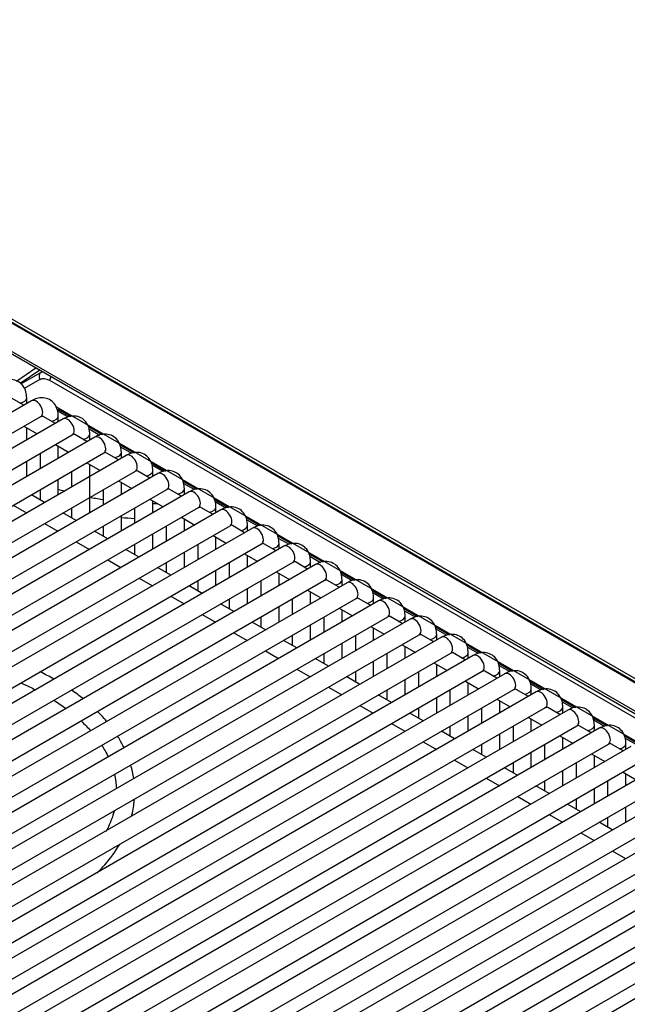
# Model space of a CAD drawing. Header units: millimetres. Extents: x 10 to 281, y 0 to 180.
# Tile 49 of 67: x 226.43 to 234.75, y 84.02 to 97.51. Entities that reach past the tile are written whole.
import ezdxf

# ---------------------------------------------------------------- set-up
doc = ezdxf.new("R2010")
doc.units = ezdxf.units.MM
doc.layers.add('134.134_BW4_CTM-', color=7, linetype='Continuous')
doc.layers.add('Standard', color=7, linetype='Continuous')

# ---------------------------------------------------------------- blocks, each defined once
blk = doc.blocks.new('SE')
at = {"layer": '134.134_BW4_CTM-', "color": 7, "linetype": 'Continuous'}
for p, q in [((48.954, 15.107), (28.622, 26.846)), ((28.785, 26.712), (48.792, 15.161)), ((28.796, 26.689), (48.802, 15.138)), ((30.344, 25.406), (49.101, 14.577)), ((30.365, 25.362), (49.102, 14.544)), ((36.951, 21.225), (37.217, 21.406)), ((37.272, 21.374), (37.004, 21.193)), ((37.012, 21.186), (37.285, 21.343)), ((37.285, 21.343), (37.304, 21.356)), ((37.272, 21.244), (37.059, 21.122)), ((49.104, 14.479), (37.409, 21.231)), ((37.16, 20.954), (28.039, 15.688)), ((37.053, 20.892), (36.886, 20.989)), ((37.093, 20.915), (37.093, 20.993)), ((37.49, 20.875), (48.954, 14.257)), ((37.523, 20.841), (37.699, 20.739)), ((37.539, 20.806), (37.662, 20.735)), ((28.164, 15.471), (37.285, 20.738)), ((37.592, 20.705), (28.471, 15.439)), ((37.485, 20.643), (37.318, 20.74)), ((37.525, 20.666), (37.525, 20.744)), ((37.053, 20.604), (37.235, 20.499)), ((37.093, 20.416), (37.093, 20.581)), ((37.933, 20.604), (38.131, 20.49)), ((37.947, 20.57), (38.094, 20.485)), ((28.596, 15.222), (37.717, 20.488)), ((38.024, 20.455), (28.903, 15.189)), ((37.917, 20.394), (37.75, 20.49)), ((37.957, 20.416), (37.957, 20.495)), ((37.485, 20.354), (37.667, 20.249)), ((37.525, 20.167), (37.525, 20.332)), ((38.365, 20.355), (38.563, 20.241)), ((38.379, 20.321), (38.526, 20.236)), ((29.028, 14.973), (38.149, 20.239)), ((38.456, 20.206), (29.335, 14.94)), ((37.093, 19.917), (37.093, 20.128)), ((37.275, 20.233), (37.275, 20.023)), ((38.349, 20.144), (38.182, 20.241)), ((38.389, 20.167), (38.389, 20.245)), ((29.46, 14.723), (38.581, 19.99)), ((37.707, 19.983), (37.707, 19.773)), ((37.917, 20.105), (38.099, 20)), ((37.957, 19.419), (37.957, 20.082)), ((38.781, 19.895), (38.614, 19.991)), ((38.797, 20.105), (38.995, 19.991)), ((38.811, 20.071), (38.958, 19.987)), ((38.821, 19.917), (38.821, 19.996)), ((38.888, 19.957), (29.767, 14.69)), ((37.525, 19.668), (37.525, 19.878)), ((38.349, 19.855), (38.531, 19.75)), ((39.229, 19.856), (39.427, 19.742)), ((29.892, 14.474), (39.013, 19.74)), ((37.275, 19.734), (37.275, 19.597)), ((38.139, 19.734), (38.139, 19.524)), ((38.389, 19.668), (38.389, 19.833)), ((39.213, 19.645), (39.046, 19.742)), ((39.243, 19.822), (39.39, 19.737)), ((39.253, 19.668), (39.253, 19.746)), ((39.32, 19.707), (30.199, 14.441)), ((37.338, 19.56), (37.156, 19.665)), ((38.781, 19.606), (38.963, 19.501)), ((38.821, 19.419), (38.821, 19.583)), ((39.661, 19.606), (39.859, 19.492)), ((30.324, 14.224), (39.445, 19.491)), ((39.753, 19.458), (30.631, 14.191)), ((36.906, 19.521), (37.088, 19.416)), ((37.707, 19.484), (37.707, 19.348)), ((38.571, 19.484), (38.571, 19.274)), ((39.645, 19.396), (39.478, 19.492)), ((39.675, 19.572), (39.822, 19.488)), ((39.685, 19.419), (39.685, 19.497)), ((37.77, 19.311), (37.588, 19.416)), ((38.389, 19.169), (38.389, 19.379)), ((39.213, 19.357), (39.395, 19.251)), ((39.253, 19.169), (39.253, 19.334)), ((40.093, 19.357), (40.291, 19.243)), ((40.107, 19.323), (40.254, 19.238)), ((30.756, 13.975), (39.878, 19.241)), ((40.185, 19.208), (31.063, 13.942)), ((37.338, 19.272), (37.52, 19.167)), ((38.139, 19.235), (38.139, 19.098)), ((39.003, 19.235), (39.003, 19.025)), ((40.077, 19.146), (39.91, 19.243)), ((40.117, 19.169), (40.117, 19.247)), ((38.202, 19.061), (38.02, 19.167)), ((38.821, 18.92), (38.821, 19.13)), ((39.645, 19.107), (39.827, 19.002)), ((39.685, 18.92), (39.685, 19.084)), ((40.525, 19.108), (40.723, 18.993)), ((40.539, 19.073), (40.686, 18.989)), ((31.188, 13.725), (40.31, 18.992)), ((40.617, 18.959), (31.495, 13.692)), ((37.77, 19.022), (37.952, 18.917)), ((38.634, 18.812), (38.452, 18.917)), ((38.571, 18.986), (38.571, 18.849)), ((39.435, 18.986), (39.435, 18.775)), ((40.509, 18.897), (40.342, 18.993)), ((40.549, 18.92), (40.549, 18.998)), ((38.202, 18.773), (38.384, 18.668)), ((39.253, 18.67), (39.253, 18.88)), ((40.077, 18.858), (40.259, 18.753)), ((40.117, 18.67), (40.117, 18.835)), ((40.957, 18.858), (41.155, 18.744)), ((40.971, 18.824), (41.118, 18.739)), ((31.62, 13.476), (40.742, 18.742)), ((41.049, 18.709), (31.927, 13.443)), ((39.066, 18.563), (38.884, 18.668)), ((39.003, 18.736), (39.003, 18.599)), ((39.685, 18.421), (39.685, 18.631)), ((39.867, 18.736), (39.867, 18.526)), ((40.941, 18.647), (40.774, 18.744)), ((40.981, 18.67), (40.981, 18.749)), ((32.052, 13.226), (41.174, 18.493)), ((38.634, 18.523), (38.816, 18.418)), ((40.509, 18.608), (40.691, 18.503)), ((40.549, 18.421), (40.549, 18.585)), ((41.373, 18.398), (41.206, 18.495)), ((41.389, 18.609), (41.587, 18.494)), ((41.403, 18.575), (41.55, 18.49)), ((41.413, 18.421), (41.413, 18.499)), ((41.481, 18.46), (32.359, 13.194)), ((39.498, 18.313), (39.316, 18.418)), ((39.435, 18.487), (39.435, 18.35)), ((40.117, 18.171), (40.117, 18.382)), ((40.299, 18.487), (40.299, 18.276)), ((40.941, 18.359), (41.123, 18.254)), ((41.821, 18.359), (42.019, 18.245)), ((32.484, 12.977), (41.606, 18.243)), ((39.066, 18.274), (39.248, 18.169)), ((39.867, 18.237), (39.867, 18.1)), ((40.731, 18.237), (40.731, 18.027)), ((40.981, 18.171), (40.981, 18.336)), ((41.806, 18.149), (41.638, 18.245)), ((41.835, 18.325), (41.982, 18.241)), ((41.845, 18.171), (41.845, 18.25)), ((41.913, 18.211), (32.791, 12.944)), ((39.93, 18.064), (39.748, 18.169)), ((40.549, 17.922), (40.549, 18.132)), ((41.373, 18.109), (41.556, 18.004)), ((42.253, 18.11), (42.451, 17.996)), ((32.916, 12.728), (42.038, 17.994)), ((42.345, 17.961), (33.223, 12.695)), ((39.498, 18.024), (39.68, 17.919)), ((40.299, 17.988), (40.299, 17.851)), ((41.163, 17.988), (41.163, 17.778)), ((41.413, 17.922), (41.413, 18.087)), ((42.238, 17.899), (42.07, 17.996)), ((42.267, 18.076), (42.414, 17.991)), ((42.277, 17.922), (42.277, 18)), ((40.362, 17.814), (40.18, 17.919)), ((40.981, 17.673), (40.981, 17.883)), ((41.806, 17.86), (41.988, 17.755)), ((41.845, 17.673), (41.845, 17.837)), ((42.685, 17.86), (42.883, 17.746)), ((42.699, 17.826), (42.846, 17.742)), ((33.348, 12.478), (42.47, 17.745)), ((42.777, 17.712), (33.655, 12.445)), ((39.93, 17.775), (40.112, 17.67)), ((40.731, 17.738), (40.731, 17.601)), ((41.595, 17.738), (41.595, 17.528)), ((42.67, 17.65), (42.502, 17.746)), ((42.709, 17.673), (42.709, 17.751)), ((40.794, 17.565), (40.612, 17.67)), ((41.413, 17.423), (41.413, 17.633)), ((42.238, 17.61), (42.42, 17.505)), ((42.277, 17.423), (42.277, 17.588)), ((43.117, 17.611), (43.315, 17.497)), ((43.131, 17.577), (43.278, 17.492)), ((33.78, 12.229), (42.902, 17.495)), ((43.209, 17.462), (34.087, 12.196)), ((40.362, 17.526), (40.544, 17.42)), ((41.226, 17.315), (41.044, 17.42)), ((41.163, 17.489), (41.163, 17.352)), ((42.027, 17.489), (42.027, 17.279)), ((43.102, 17.4), (42.934, 17.497)), ((43.141, 17.423), (43.141, 17.501)), ((41.845, 17.174), (41.845, 17.384)), ((42.67, 17.361), (42.852, 17.256)), ((42.709, 17.174), (42.709, 17.338)), ((43.549, 17.362), (43.747, 17.247)), ((43.564, 17.327), (43.71, 17.243)), ((34.212, 11.979), (43.334, 17.246)), ((43.641, 17.213), (34.519, 11.946)), ((40.794, 17.276), (40.976, 17.171)), ((41.658, 17.066), (41.476, 17.171)), ((41.595, 17.239), (41.595, 17.103)), ((42.459, 17.239), (42.459, 17.029)), ((43.534, 17.151), (43.367, 17.247)), ((43.573, 17.174), (43.573, 17.252)), ((41.226, 17.027), (41.408, 16.922)), ((42.277, 16.924), (42.277, 17.134)), ((43.102, 17.112), (43.284, 17.007)), ((43.141, 16.924), (43.141, 17.089)), ((43.981, 17.112), (44.179, 16.998)), ((43.996, 17.078), (44.142, 16.993)), ((34.644, 11.73), (43.766, 16.996)), ((44.073, 16.963), (34.951, 11.697)), ((42.09, 16.817), (41.908, 16.922)), ((42.027, 16.99), (42.027, 16.853)), ((42.709, 16.675), (42.709, 16.885)), ((42.891, 16.99), (42.891, 16.78)), ((43.966, 16.901), (43.799, 16.998)), ((44.005, 16.924), (44.005, 17.002)), ((35.076, 11.48), (44.198, 16.747)), ((41.658, 16.777), (41.84, 16.672)), ((42.459, 16.741), (42.459, 16.604)), ((43.323, 16.741), (43.323, 16.53)), ((43.534, 16.862), (43.716, 16.757)), ((43.573, 16.675), (43.573, 16.839)), ((44.398, 16.652), (44.231, 16.748)), ((44.413, 16.863), (44.611, 16.748)), ((44.428, 16.829), (44.574, 16.744)), ((44.437, 16.675), (44.437, 16.753)), ((44.505, 16.714), (35.383, 11.447)), ((42.523, 16.567), (42.34, 16.672)), ((43.141, 16.425), (43.141, 16.636)), ((43.966, 16.613), (44.148, 16.508)), ((44.845, 16.613), (45.043, 16.499)), ((35.508, 11.231), (44.63, 16.497)), ((42.09, 16.528), (42.273, 16.423)), ((42.891, 16.491), (42.891, 16.354)), ((43.755, 16.491), (43.755, 16.281)), ((44.005, 16.425), (44.005, 16.59)), ((44.83, 16.403), (44.663, 16.499)), ((44.86, 16.579), (45.006, 16.494)), ((44.869, 16.425), (44.869, 16.504)), ((44.937, 16.464), (35.815, 11.198)), ((42.955, 16.318), (42.773, 16.423)), ((43.573, 16.176), (43.573, 16.386)), ((44.398, 16.363), (44.58, 16.258)), ((44.437, 16.176), (44.437, 16.341)), ((45.277, 16.364), (45.475, 16.25)), ((35.94, 10.982), (45.062, 16.248)), ((45.369, 16.215), (36.247, 10.949)), ((42.523, 16.278), (42.705, 16.173)), ((43.323, 16.242), (43.323, 16.105)), ((44.187, 16.242), (44.187, 16.032)), ((45.262, 16.153), (45.095, 16.25)), ((45.292, 16.33), (45.438, 16.245)), ((45.301, 16.176), (45.301, 16.254)), ((43.387, 16.068), (43.205, 16.173)), ((44.005, 15.926), (44.005, 16.137)), ((44.83, 16.114), (45.012, 16.009)), ((44.869, 15.926), (44.869, 16.091)), ((36.372, 10.732), (45.494, 15.998)), ((45.801, 15.966), (36.679, 10.699)), ((42.955, 16.029), (43.137, 15.924)), ((43.755, 15.992), (43.755, 15.855)), ((44.619, 15.992), (44.619, 15.782)), ((43.819, 15.819), (43.637, 15.924)), ((44.437, 15.677), (44.437, 15.887)), ((45.262, 15.864), (45.444, 15.759)), ((45.301, 15.677), (45.301, 15.842)), ((36.804, 10.483), (45.926, 15.749)), ((46.233, 15.716), (37.111, 10.45)), ((43.387, 15.78), (43.569, 15.674)), ((44.251, 15.569), (44.069, 15.674)), ((44.187, 15.743), (44.187, 15.606)), ((45.051, 15.743), (45.051, 15.533)), ((43.819, 15.53), (44.001, 15.425)), ((44.869, 15.428), (44.869, 15.638)), ((37.236, 10.233), (46.358, 15.5)), ((46.665, 15.467), (37.544, 10.2)), ((44.683, 15.32), (44.501, 15.425)), ((44.619, 15.493), (44.619, 15.357)), ((45.301, 15.178), (45.301, 15.388)), ((44.251, 15.281), (44.433, 15.176)), ((37.669, 9.984), (46.79, 15.25)), ((47.097, 15.217), (37.976, 9.951)), ((45.115, 15.07), (44.933, 15.176)), ((45.051, 15.244), (45.051, 15.107)), ((38.101, 9.734), (47.222, 15.001)), ((44.683, 15.031), (44.865, 14.926)), ((47.529, 14.968), (38.408, 9.701)), ((38.533, 9.485), (47.654, 14.751)), ((47.961, 14.718), (38.84, 9.452)), ((45.115, 14.782), (45.297, 14.677)), ((38.965, 9.235), (48.086, 14.502)), ((48.393, 14.469), (39.272, 9.203))]:
    blk.add_line(p, q, dxfattribs=at)
for centre, radius, start, end in [((38.848, 24.112), 4.567, 253.1645, 254.2539), ((38.848, 24.112), 4.567, 258.6338, 260.9935), ((38.848, 24.112), 4.567, 269.6548, 270.3814), ((38.845, 24.146), 4.812, 264.5475, 266.722)]:
    blk.add_arc(centre, radius, start, end, dxfattribs=at)
for centre, major_axis, ratio, start_param, end_param in [((37.329, 21.276), (-0.0399, 0.0694), 0.809317, 0.063607, 1.560055), ((37.462, 21.04), (-0.178, 0.302), 0.595946, 6.157641, 6.278109), ((37.405, 21.008), (0.133, -0.236), 0.586471, 2.362024, 3.147422), ((37.465, 21.262), (-0.04, -0.0693), 0.57735, 4.711439, 5.480334), ((36.968, 20.993), (-0.125, 0), 0.57735, 1.825901, 3.142093), ((37.223, 20.846), (-0.063, 0.108), 0.57735, 3.141593, 6.283185), ((37.579, 20.875), (0.04, 0.0693), 0.57735, 2.373648, 3.141593), ((37.4, 20.744), (-0.125, 0), 0.57735, 1.825901, 3.142093), ((37.655, 20.597), (-0.062, 0.108), 0.57735, 3.141593, 6.283185), ((37.832, 20.495), (-0.125, 0), 0.57735, 1.825901, 3.142093), ((38.087, 20.347), (-0.063, 0.108), 0.57735, 3.141593, 6.283185), ((38.264, 20.245), (-0.125, 0), 0.57735, 1.825901, 3.142093), ((38.519, 20.098), (-0.062, 0.108), 0.57735, 3.141593, 6.283185), ((38.696, 19.996), (-0.125, 0), 0.57735, 1.825901, 3.142093), ((38.951, 19.848), (-0.063, 0.108), 0.57735, 3.141593, 6.283185), ((39.128, 19.746), (-0.125, 0), 0.57735, 1.825901, 3.142093), ((39.383, 19.599), (-0.063, 0.108), 0.57735, 3.141593, 6.283185), ((39.56, 19.497), (-0.125, 0), 0.57735, 1.825901, 3.142093), ((39.815, 19.349), (-0.063, 0.108), 0.57735, 3.141593, 6.283185), ((39.992, 19.247), (-0.125, 0), 0.57735, 1.825901, 3.142093), ((40.247, 19.1), (-0.063, 0.108), 0.57735, 3.141593, 6.283185), ((40.424, 18.998), (-0.125, 0), 0.57735, 1.825901, 3.142093), ((40.679, 18.851), (-0.063, 0.108), 0.57735, 3.141593, 6.283185), ((40.856, 18.749), (-0.125, 0), 0.57735, 1.825901, 3.142093), ((41.111, 18.601), (-0.063, 0.108), 0.57735, 3.141593, 6.283185), ((41.288, 18.499), (-0.125, 0), 0.57735, 1.825901, 3.142093), ((41.543, 18.352), (-0.063, 0.108), 0.57735, 3.141593, 6.283185), ((41.72, 18.25), (-0.125, 0), 0.57735, 1.825901, 3.142093), ((41.975, 18.102), (-0.063, 0.108), 0.57735, 3.141593, 6.283185), ((42.152, 18), (-0.125, 0), 0.57735, 1.825901, 3.142093), ((42.407, 17.853), (-0.062, 0.108), 0.57735, 3.141593, 6.283185), ((42.584, 17.751), (-0.125, 0), 0.57735, 1.825901, 3.142093), ((42.839, 17.603), (-0.063, 0.108), 0.57735, 3.141593, 6.283185), ((43.016, 17.501), (-0.125, 0), 0.57735, 1.825901, 3.142093), ((43.271, 17.354), (-0.063, 0.108), 0.57735, 3.141593, 6.283185), ((43.448, 17.252), (-0.125, 0), 0.57735, 1.825901, 3.142093), ((43.703, 17.104), (-0.063, 0.108), 0.57735, 3.141593, 6.283185), ((43.88, 17.002), (-0.125, 0), 0.57735, 1.825901, 3.142093), ((44.135, 16.855), (-0.062, 0.108), 0.57735, 3.141593, 6.283185), ((44.312, 16.753), (-0.125, 0), 0.57735, 1.825901, 3.142093), ((44.567, 16.606), (-0.063, 0.108), 0.57735, 3.141593, 6.283185), ((44.744, 16.504), (-0.125, 0), 0.57735, 1.825901, 3.142093), ((45, 16.356), (-0.062, 0.108), 0.57735, 3.141593, 6.283185), ((45.176, 16.254), (-0.125, 0), 0.57735, 1.825901, 3.142093)]:
    blk.add_ellipse(centre, major_axis=major_axis, ratio=ratio, start_param=start_param, end_param=end_param, dxfattribs=at)
for points, knots in [([(37.093, 20.993), (37.091, 21.024), (37.086, 21.081), (37.046, 21.165), (36.974, 21.226), (36.886, 21.25), (36.8, 21.239), (36.753, 21.217), (36.728, 21.204)], [0, 0, 0, 0, 0.156879, 0.343833, 0.51335, 0.689151, 0.857058, 1, 1, 1, 1]), ([(37.525, 20.744), (37.523, 20.775), (37.518, 20.832), (37.478, 20.915), (37.406, 20.976), (37.318, 21.001), (37.232, 20.99), (37.185, 20.967), (37.16, 20.954)], [0, 0, 0, 0, 0.156879, 0.343833, 0.51335, 0.689151, 0.857058, 1, 1, 1, 1]), ([(37.285, 20.738), (37.292, 20.741), (37.3, 20.745), (37.303, 20.745), (37.303, 20.745)], [0, 0, 0, 0, 0.586272, 1, 1, 1, 1]), ([(37.957, 20.495), (37.955, 20.525), (37.95, 20.582), (37.91, 20.666), (37.838, 20.727), (37.751, 20.751), (37.664, 20.74), (37.617, 20.718), (37.592, 20.705)], [0, 0, 0, 0, 0.156879, 0.343833, 0.51335, 0.689151, 0.857058, 1, 1, 1, 1]), ([(37.717, 20.488), (37.724, 20.491), (37.732, 20.496), (37.735, 20.496), (37.735, 20.496)], [0, 0, 0, 0, 0.586272, 1, 1, 1, 1]), ([(38.389, 20.245), (38.387, 20.276), (38.382, 20.333), (38.342, 20.417), (38.27, 20.478), (38.183, 20.502), (38.096, 20.491), (38.049, 20.468), (38.024, 20.455)], [0, 0, 0, 0, 0.156879, 0.343833, 0.51335, 0.689151, 0.857058, 1, 1, 1, 1]), ([(38.821, 19.996), (38.819, 20.026), (38.814, 20.084), (38.774, 20.167), (38.702, 20.228), (38.615, 20.252), (38.528, 20.241), (38.481, 20.219), (38.456, 20.206)], [0, 0, 0, 0, 0.156879, 0.343833, 0.51335, 0.689151, 0.857058, 1, 1, 1, 1]), ([(38.149, 20.239), (38.156, 20.242), (38.164, 20.246), (38.167, 20.246), (38.167, 20.246)], [0, 0, 0, 0, 0.586272, 1, 1, 1, 1]), ([(38.581, 19.99), (38.588, 19.992), (38.596, 19.997), (38.599, 19.997), (38.599, 19.997)], [0, 0, 0, 0, 0.586272, 1, 1, 1, 1]), ([(39.253, 19.746), (39.251, 19.777), (39.246, 19.834), (39.206, 19.918), (39.134, 19.979), (39.047, 20.003), (38.96, 19.992), (38.913, 19.969), (38.888, 19.957)], [0, 0, 0, 0, 0.156879, 0.343833, 0.51335, 0.689151, 0.857058, 1, 1, 1, 1]), ([(39.013, 19.74), (39.02, 19.743), (39.028, 19.748), (39.031, 19.747), (39.031, 19.747)], [0, 0, 0, 0, 0.586272, 1, 1, 1, 1]), ([(39.685, 19.497), (39.683, 19.528), (39.678, 19.585), (39.638, 19.668), (39.566, 19.729), (39.479, 19.753), (39.392, 19.742), (39.345, 19.72), (39.32, 19.707)], [0, 0, 0, 0, 0.156879, 0.343833, 0.51335, 0.689151, 0.857058, 1, 1, 1, 1]), ([(39.445, 19.491), (39.452, 19.494), (39.46, 19.498), (39.463, 19.498), (39.463, 19.498)], [0, 0, 0, 0, 0.586272, 1, 1, 1, 1]), ([(40.117, 19.247), (40.115, 19.278), (40.11, 19.335), (40.071, 19.419), (39.999, 19.48), (39.911, 19.504), (39.824, 19.493), (39.778, 19.471), (39.753, 19.458)], [0, 0, 0, 0, 0.156879, 0.343833, 0.51335, 0.689151, 0.857058, 1, 1, 1, 1]), ([(39.878, 19.241), (39.884, 19.244), (39.892, 19.249), (39.895, 19.248), (39.895, 19.248)], [0, 0, 0, 0, 0.586272, 1, 1, 1, 1]), ([(40.549, 18.998), (40.547, 19.029), (40.543, 19.086), (40.503, 19.169), (40.431, 19.23), (40.343, 19.255), (40.256, 19.244), (40.21, 19.221), (40.185, 19.208)], [0, 0, 0, 0, 0.156879, 0.343833, 0.51335, 0.689151, 0.857058, 1, 1, 1, 1]), ([(40.31, 18.992), (40.316, 18.995), (40.324, 18.999), (40.327, 18.999), (40.327, 18.999)], [0, 0, 0, 0, 0.586272, 1, 1, 1, 1]), ([(40.981, 18.749), (40.979, 18.779), (40.975, 18.836), (40.935, 18.92), (40.863, 18.981), (40.775, 19.005), (40.688, 18.994), (40.642, 18.972), (40.617, 18.959)], [0, 0, 0, 0, 0.156879, 0.343833, 0.51335, 0.689151, 0.857058, 1, 1, 1, 1]), ([(40.742, 18.742), (40.748, 18.745), (40.756, 18.75), (40.759, 18.75), (40.759, 18.75)], [0, 0, 0, 0, 0.586272, 1, 1, 1, 1]), ([(41.413, 18.499), (41.411, 18.53), (41.407, 18.587), (41.367, 18.67), (41.295, 18.732), (41.207, 18.756), (41.12, 18.745), (41.074, 18.722), (41.049, 18.709)], [0, 0, 0, 0, 0.156879, 0.343833, 0.51335, 0.689151, 0.857058, 1, 1, 1, 1]), ([(41.174, 18.493), (41.18, 18.496), (41.188, 18.5), (41.191, 18.5), (41.191, 18.5)], [0, 0, 0, 0, 0.586272, 1, 1, 1, 1]), ([(41.845, 18.25), (41.843, 18.28), (41.839, 18.337), (41.799, 18.421), (41.727, 18.482), (41.639, 18.506), (41.552, 18.495), (41.506, 18.473), (41.481, 18.46)], [0, 0, 0, 0, 0.156879, 0.343833, 0.51335, 0.689151, 0.857058, 1, 1, 1, 1]), ([(41.606, 18.243), (41.612, 18.246), (41.621, 18.251), (41.624, 18.251), (41.624, 18.251)], [0, 0, 0, 0, 0.586272, 1, 1, 1, 1]), ([(42.277, 18), (42.275, 18.031), (42.271, 18.088), (42.231, 18.172), (42.159, 18.233), (42.071, 18.257), (41.984, 18.246), (41.938, 18.223), (41.913, 18.211)], [0, 0, 0, 0, 0.156879, 0.343833, 0.51335, 0.689151, 0.857058, 1, 1, 1, 1]), ([(42.038, 17.994), (42.044, 17.997), (42.053, 18.002), (42.056, 18.001), (42.056, 18.001)], [0, 0, 0, 0, 0.586272, 1, 1, 1, 1]), ([(42.709, 17.751), (42.707, 17.781), (42.703, 17.839), (42.663, 17.922), (42.591, 17.983), (42.503, 18.007), (42.416, 17.996), (42.37, 17.974), (42.345, 17.961)], [0, 0, 0, 0, 0.156879, 0.343833, 0.51335, 0.689151, 0.857058, 1, 1, 1, 1]), ([(42.47, 17.745), (42.476, 17.747), (42.485, 17.752), (42.488, 17.752), (42.488, 17.752)], [0, 0, 0, 0, 0.586272, 1, 1, 1, 1]), ([(43.141, 17.501), (43.139, 17.532), (43.135, 17.589), (43.095, 17.673), (43.023, 17.734), (42.935, 17.758), (42.848, 17.747), (42.802, 17.724), (42.777, 17.712)], [0, 0, 0, 0, 0.156879, 0.343833, 0.51335, 0.689151, 0.857058, 1, 1, 1, 1]), ([(42.902, 17.495), (42.908, 17.498), (42.917, 17.503), (42.92, 17.502), (42.92, 17.502)], [0, 0, 0, 0, 0.586272, 1, 1, 1, 1]), ([(43.573, 17.252), (43.571, 17.283), (43.567, 17.34), (43.527, 17.423), (43.455, 17.484), (43.367, 17.508), (43.28, 17.497), (43.234, 17.475), (43.209, 17.462)], [0, 0, 0, 0, 0.156879, 0.343833, 0.51335, 0.689151, 0.857058, 1, 1, 1, 1]), ([(43.334, 17.246), (43.34, 17.249), (43.349, 17.253), (43.352, 17.253), (43.352, 17.253)], [0, 0, 0, 0, 0.586272, 1, 1, 1, 1]), ([(44.005, 17.002), (44.004, 17.033), (43.999, 17.09), (43.959, 17.174), (43.887, 17.235), (43.799, 17.259), (43.713, 17.248), (43.666, 17.226), (43.641, 17.213)], [0, 0, 0, 0, 0.156879, 0.343833, 0.51335, 0.689151, 0.857058, 1, 1, 1, 1]), ([(37.01, 17.088), (37.051, 17.07), (37.119, 17.039), (37.185, 17.006), (37.211, 16.993)], [0, 0, 0, 0, 0.592965, 1, 1, 1, 1]), ([(43.766, 16.996), (43.772, 16.999), (43.781, 17.004), (43.784, 17.003), (43.784, 17.003)], [0, 0, 0, 0, 0.586272, 1, 1, 1, 1]), ([(44.437, 16.753), (44.436, 16.784), (44.431, 16.841), (44.391, 16.924), (44.319, 16.985), (44.231, 17.01), (44.145, 16.999), (44.098, 16.976), (44.073, 16.963)], [0, 0, 0, 0, 0.156879, 0.343833, 0.51335, 0.689151, 0.857058, 1, 1, 1, 1]), ([(37.463, 16.849), (37.466, 16.847), (37.524, 16.81), (37.58, 16.772), (37.631, 16.735)], [0, 0, 0, 0, 0.050962, 1, 1, 1, 1]), ([(44.198, 16.747), (44.204, 16.75), (44.213, 16.754), (44.216, 16.754), (44.216, 16.754)], [0, 0, 0, 0, 0.586272, 1, 1, 1, 1]), ([(44.869, 16.504), (44.868, 16.534), (44.863, 16.591), (44.823, 16.675), (44.751, 16.736), (44.663, 16.76), (44.577, 16.749), (44.53, 16.727), (44.505, 16.714)], [0, 0, 0, 0, 0.156879, 0.343833, 0.51335, 0.689151, 0.857058, 1, 1, 1, 1]), ([(38.188, 16.558), (38.176, 16.572), (38.136, 16.618), (38.093, 16.664), (38.062, 16.695)], [0, 0, 0, 0, 0.299419, 1, 1, 1, 1]), ([(44.63, 16.497), (44.636, 16.5), (44.645, 16.505), (44.648, 16.505), (44.648, 16.505)], [0, 0, 0, 0, 0.586272, 1, 1, 1, 1]), ([(45.301, 16.254), (45.3, 16.285), (45.295, 16.342), (45.255, 16.426), (45.183, 16.487), (45.095, 16.511), (45.009, 16.5), (44.962, 16.477), (44.937, 16.464)], [0, 0, 0, 0, 0.156879, 0.343833, 0.51335, 0.689151, 0.857058, 1, 1, 1, 1]), ([(38.428, 16.196), (38.405, 16.241), (38.376, 16.295), (38.343, 16.348), (38.338, 16.356)], [0, 0, 0, 0, 0.843357, 1, 1, 1, 1]), ([(38.122, 16.229), (38.137, 16.205), (38.169, 16.152), (38.197, 16.099), (38.211, 16.07)], [0, 0, 0, 0, 0.460916, 1, 1, 1, 1]), ([(45.062, 16.248), (45.068, 16.251), (45.077, 16.255), (45.08, 16.255), (45.08, 16.255)], [0, 0, 0, 0, 0.586272, 1, 1, 1, 1]), ([(38.295, 15.83), (38.309, 15.767), (38.318, 15.703), (38.321, 15.639), (38.321, 15.638)], [0, 0, 0, 0, 0.975642, 1, 1, 1, 1]), ([(38.528, 15.253), (38.546, 15.321), (38.56, 15.4), (38.567, 15.479), (38.568, 15.49)], [0, 0, 0, 0, 0.863388, 1, 1, 1, 1]), ([(38.289, 15.327), (38.271, 15.256), (38.237, 15.162), (38.189, 15.068), (38.177, 15.045)], [0, 0, 0, 0, 0.759905, 1, 1, 1, 1]), ([(38.052, 14.478), (38.09, 14.515), (38.209, 14.641), (38.309, 14.776), (38.367, 14.874), (38.369, 14.877)], [0, 0, 0, 0, 0.29935, 0.979368, 1, 1, 1, 1])]:
    blk.add_open_spline(points, degree=3, knots=knots, dxfattribs=at)
for points in [[(37.318, 20.739), (37.313, 20.743), (37.306, 20.745), (37.299, 20.745)], [(37.75, 20.49), (37.745, 20.493), (37.738, 20.495), (37.731, 20.496)], [(38.182, 20.241), (38.177, 20.244), (38.17, 20.246), (38.163, 20.246)], [(38.614, 19.991), (38.609, 19.994), (38.602, 19.996), (38.595, 19.997)], [(39.046, 19.742), (39.041, 19.745), (39.034, 19.747), (39.027, 19.748)], [(39.478, 19.492), (39.473, 19.495), (39.466, 19.497), (39.459, 19.498)], [(39.91, 19.243), (39.905, 19.246), (39.898, 19.248), (39.891, 19.249)], [(40.342, 18.993), (40.337, 18.997), (40.33, 18.999), (40.323, 18.999)], [(40.774, 18.744), (40.769, 18.747), (40.762, 18.749), (40.755, 18.75)], [(41.207, 18.494), (41.201, 18.498), (41.194, 18.5), (41.187, 18.5)], [(41.639, 18.245), (41.633, 18.248), (41.626, 18.25), (41.619, 18.251)], [(42.071, 17.996), (42.065, 17.999), (42.059, 18.001), (42.051, 18.002)], [(42.503, 17.746), (42.497, 17.749), (42.491, 17.751), (42.483, 17.752)], [(42.935, 17.497), (42.929, 17.5), (42.923, 17.502), (42.915, 17.503)], [(37.465, 17.139), (37.403, 17.174), (37.34, 17.207), (37.274, 17.24)], [(43.367, 17.247), (43.361, 17.25), (43.355, 17.252), (43.348, 17.253)], [(37.864, 16.871), (37.814, 16.911), (37.761, 16.951), (37.705, 16.989)], [(43.799, 16.998), (43.793, 17.001), (43.787, 17.003), (43.78, 17.004)], [(44.231, 16.748), (44.225, 16.752), (44.219, 16.754), (44.212, 16.754)], [(37.837, 16.565), (37.884, 16.521), (37.927, 16.476), (37.968, 16.431)], [(44.663, 16.499), (44.657, 16.502), (44.651, 16.504), (44.644, 16.505)], [(45.095, 16.25), (45.089, 16.253), (45.083, 16.255), (45.076, 16.255)], [(38.559, 15.774), (38.55, 15.837), (38.537, 15.898), (38.519, 15.96)]]:
    blk.add_open_spline(points, degree=3, dxfattribs=at)

msp = doc.modelspace()

# ---------------------------------------------------------------- block references
at = {"layer": 'Standard', "color": 7}
msp.add_blockref('SE', (189.432, 71.3356), dxfattribs=at)

doc.saveas('drawing.dxf')
